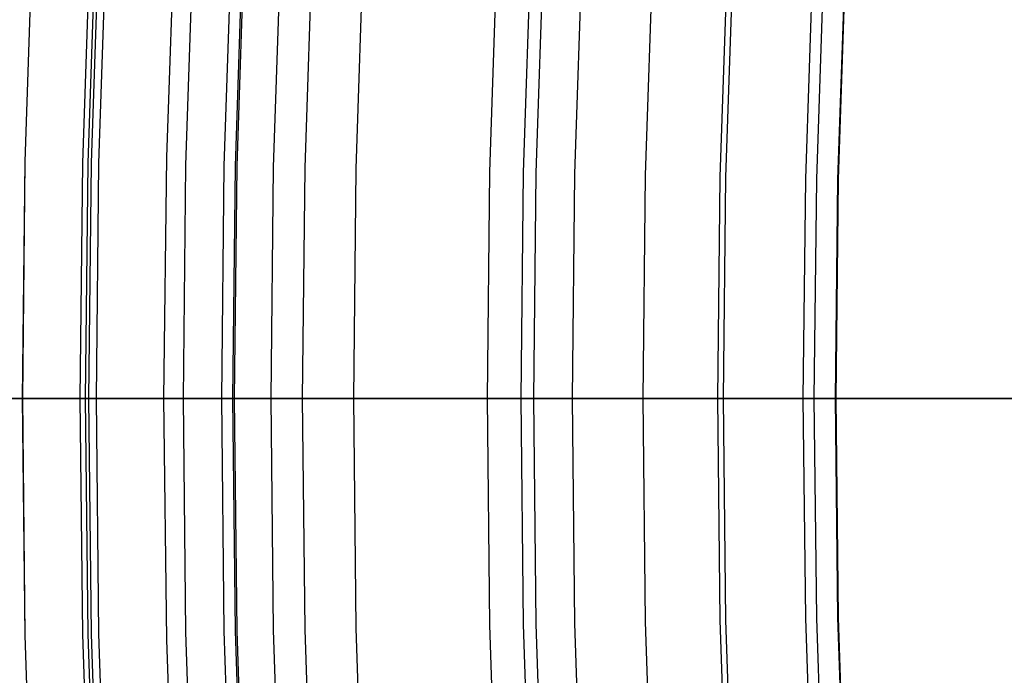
# Model space of a CAD drawing. Header units: millimetres. Extents: x -14 to 488, y -50 to 50.
# Tile 104 of 256: x 264.14 to 267.24, y -0.87 to 1.19. Entities that reach past the tile are written whole.
import ezdxf

# ---------------------------------------------------------------- set-up
doc = ezdxf.new("R2010")
doc.units = ezdxf.units.MM
doc.header["$MEASUREMENT"] = 0
doc.layers.add('Default', color=7, linetype='Continuous')

msp = doc.modelspace()

# ---------------------------------------------------------------- linework, layer by layer
at = {"layer": 'Default'}
for points in [[(264.1487, 0), (264.157, 0.7467), (264.1821, 1.4998), (264.2246, 2.2587), (264.2848, 3.0229), (264.3631, 3.792), (264.4599, 4.5652), (264.5755, 5.342), (264.7104, 6.1217), (264.8647, 6.9038), (265.0388, 7.6875), (265.2329, 8.4722), (265.4473, 9.2571), (265.6822, 10.0414), (265.9376, 10.8245), (266.2138, 11.6055)], [(264.149, 0), (264.1572, 0.7467), (264.1824, 1.4998), (264.2249, 2.2587), (264.285, 3.0229), (264.3633, 3.7919), (264.4601, 4.5651), (264.5758, 5.3419), (264.7106, 6.1217), (264.8649, 6.9038), (265.039, 7.6875), (265.2332, 8.4721), (265.4476, 9.257), (265.6824, 10.0413), (265.9379, 10.8244), (266.2141, 11.6054)], [(266.3381, 0), (266.3458, 0.6981), (266.3694, 1.4022), (266.4091, 2.1117), (266.4653, 2.8262), (266.5385, 3.5452), (266.629, 4.2681), (266.7371, 4.9943), (266.8632, 5.7233), (267.0075, 6.4545), (267.1703, 7.1872), (267.3518, 7.9208), (267.5522, 8.6546), (267.7718, 9.388), (268.0106, 10.1201), (268.2688, 10.8503), (268.5465, 11.5778)], [(266.3557, 0), (266.3634, 0.6977), (266.3869, 1.4014), (266.4266, 2.1105), (266.4828, 2.8246), (266.556, 3.5432), (266.6464, 4.2657), (266.7545, 4.9915), (266.8805, 5.7201), (267.0247, 6.4509), (267.1874, 7.1832), (267.3688, 7.9164), (267.5691, 8.6498), (267.7886, 9.3827), (268.0273, 10.1144), (268.2853, 10.8442), (268.5628, 11.5713)], [(264.3303, 0), (264.3386, 0.7427), (264.3636, 1.4917), (264.4058, 2.2465), (264.4657, 3.0066), (264.5436, 3.7715), (264.6398, 4.5405), (264.7549, 5.3131), (264.889, 6.0887), (265.0425, 6.8665), (265.2156, 7.646), (265.4087, 8.4264), (265.622, 9.2071), (265.8556, 9.9872), (266.1096, 10.7661), (266.3843, 11.5429)], [(264.3467, 0), (264.355, 0.7423), (264.38, 1.491), (264.4222, 2.2454), (264.482, 3.0052), (264.5599, 3.7696), (264.6561, 4.5383), (264.771, 5.3105), (264.9051, 6.0857), (265.0585, 6.8632), (265.2316, 7.6423), (265.4246, 8.4223), (265.6377, 9.2026), (265.8712, 9.9823), (266.1252, 10.7608), (266.3997, 11.5372)], [(264.3576, 0), (264.3659, 0.7421), (264.3909, 1.4905), (264.4331, 2.2447), (264.4929, 3.0042), (264.5707, 3.7684), (264.6669, 4.5368), (264.7818, 5.3088), (264.9158, 6.0837), (265.0692, 6.8609), (265.2422, 7.6398), (265.4351, 8.4196), (265.6482, 9.1996), (265.8816, 9.9791), (266.1355, 10.7573), (266.4099, 11.5335)], [(264.3811, 0), (264.3893, 0.7416), (264.4143, 1.4894), (264.4565, 2.2431), (264.5162, 3.0021), (264.594, 3.7658), (264.6901, 4.5336), (264.805, 5.3051), (264.9389, 6.0794), (265.0921, 6.8561), (265.265, 7.6344), (265.4578, 8.4137), (265.6708, 9.1931), (265.904, 9.9721), (266.1577, 10.7497), (266.4319, 11.5254)], [(266.639, 11.4815), (266.3699, 10.7219), (266.1192, 9.956), (265.8871, 9.1842), (265.6738, 8.407), (265.4794, 7.6249), (265.304, 6.8383), (265.1477, 6.0477), (265.018, 5.2987), (264.9054, 4.5469), (264.8101, 3.7927), (264.732, 3.0365), (264.6712, 2.2788), (264.6277, 1.5198), (264.6016, 0.7601), (264.5929, 0)], [(266.639, 11.4815), (266.3699, 10.7219), (266.1192, 9.956), (265.8871, 9.1842), (265.6738, 8.407), (265.4794, 7.6249), (265.304, 6.8383), (265.1477, 6.0477), (265.018, 5.2987), (264.9054, 4.5469), (264.8101, 3.7927), (264.732, 3.0365), (264.6712, 2.2788), (264.6277, 1.5198), (264.6016, 0.7601), (264.5929, 0)], [(266.6072, 0), (266.6149, 0.6922), (266.6382, 1.3902), (266.6776, 2.0937), (266.7334, 2.802), (266.8059, 3.5148), (266.8957, 4.2316), (267.0029, 4.9516), (267.1278, 5.6744), (267.2709, 6.3993), (267.4323, 7.1257), (267.6122, 7.8531), (267.811, 8.5806), (268.0287, 9.3076), (268.2654, 10.0335), (268.5214, 10.7574), (268.7967, 11.4787)], [(266.6418, 0), (266.6495, 0.6914), (266.6728, 1.3887), (266.7121, 2.0913), (266.7678, 2.7989), (266.8403, 3.511), (266.9299, 4.2269), (267.037, 4.9461), (267.1618, 5.6681), (267.3047, 6.3922), (267.4659, 7.1178), (267.6457, 7.8444), (267.8442, 8.5711), (268.0617, 9.2973), (268.2982, 10.0223), (268.5539, 10.7455), (268.8289, 11.466)], [(266.7086, 0), (266.7162, 0.6899), (266.7395, 1.3857), (266.7787, 2.0868), (266.8343, 2.7929), (266.9067, 3.5034), (266.9961, 4.2178), (267.1029, 4.9355), (267.2275, 5.6559), (267.3701, 6.3785), (267.5309, 7.1026), (267.7103, 7.8275), (267.9084, 8.5527), (268.1254, 9.2774), (268.3614, 10.0009), (268.6166, 10.7225), (268.891, 11.4414)], [(266.7104, 0), (266.718, 0.6899), (266.7413, 1.3856), (266.7805, 2.0867), (266.8361, 2.7928), (266.9084, 3.5032), (266.9978, 4.2176), (267.1047, 4.9352), (267.2293, 5.6556), (267.3718, 6.3781), (267.5327, 7.1022), (267.712, 7.8271), (267.9101, 8.5522), (268.1271, 9.2768), (268.3631, 10.0003), (268.6182, 10.7218), (268.8926, 11.4408)], [(264.655, 0), (264.6632, 0.7355), (264.688, 1.4772), (264.7298, 2.2247), (264.7891, 2.9775), (264.8662, 3.7349), (264.9615, 4.4965), (265.0754, 5.2616), (265.2082, 6.0296), (265.3602, 6.7999), (265.5317, 7.5718), (265.7229, 8.3447), (265.9341, 9.1178), (266.1654, 9.8903), (266.417, 10.6616), (266.6891, 11.4309)], [(264.7756, 0), (264.7837, 0.7328), (264.8084, 1.4719), (264.8501, 2.2166), (264.9091, 2.9666), (264.986, 3.7213), (265.081, 4.4801), (265.1944, 5.2424), (265.3268, 6.0077), (265.4782, 6.7752), (265.6491, 7.5443), (265.8396, 8.3143), (266.05, 9.0846), (266.2805, 9.8543), (266.5312, 10.6228), (266.8022, 11.3893)], [(266.8345, 11.3774), (266.5637, 10.6117), (266.3133, 9.8441), (266.083, 9.0751), (265.8729, 8.3057), (265.6825, 7.5364), (265.5118, 6.7681), (265.3605, 6.0014), (265.2284, 5.237), (265.115, 4.4754), (265.0201, 3.7174), (264.9433, 2.9635), (264.8843, 2.2143), (264.8427, 1.4703), (264.8181, 0.7321), (264.8099, 0)], [(264.8158, 0), (264.8239, 0.7319), (264.8486, 1.4701), (264.8902, 2.2139), (264.9492, 2.963), (265.0259, 3.7168), (265.1208, 4.4746), (265.2341, 5.236), (265.3663, 6.0003), (265.5176, 6.7669), (265.6882, 7.5351), (265.8785, 8.3042), (266.0887, 9.0735), (266.3189, 9.8423), (266.5693, 10.6099), (266.84, 11.3754)], [(264.9312, 0), (264.9392, 0.7294), (264.9638, 1.4649), (265.0053, 2.2062), (265.0641, 2.9526), (265.1405, 3.7038), (265.2351, 4.459), (265.348, 5.2177), (265.4797, 5.9794), (265.6305, 6.7432), (265.8005, 7.5087), (265.9902, 8.2751), (266.1996, 9.0418), (266.429, 9.8079), (266.6785, 10.5727), (266.9482, 11.3356)], [(265.0305, 0), (265.0386, 0.7272), (265.0631, 1.4605), (265.1044, 2.1995), (265.163, 2.9437), (265.2392, 3.6926), (265.3335, 4.4455), (265.4461, 5.2019), (265.5774, 5.9613), (265.7277, 6.7229), (265.8972, 7.486), (266.0863, 8.2501), (266.2951, 9.0144), (266.5238, 9.7782), (266.7725, 10.5408), (267.0415, 11.3013)], [(265.1913, 0), (265.1993, 0.7236), (265.2237, 1.4533), (265.2648, 2.1887), (265.3232, 2.9293), (265.399, 3.6744), (265.4928, 4.4237), (265.6049, 5.1764), (265.7355, 5.932), (265.8851, 6.6899), (266.0538, 7.4493), (266.2419, 8.2096), (266.4497, 8.9702), (266.6773, 9.7302), (266.9248, 10.489), (267.1924, 11.2459)], [(265.6124, 0), (265.6204, 0.7142), (265.6444, 1.4345), (265.6851, 2.1604), (265.7426, 2.8914), (265.8175, 3.627), (265.9101, 4.3665), (266.0207, 5.1095), (266.1497, 5.8554), (266.2973, 6.6034), (266.4638, 7.3531), (266.6495, 8.1036), (266.8546, 8.8543), (267.0792, 9.6045), (267.3236, 10.3535), (267.5877, 11.1006)], [(265.7186, 0), (265.7265, 0.7119), (265.7505, 1.4298), (265.7909, 2.1533), (265.8483, 2.8819), (265.923, 3.615), (266.0152, 4.3521), (266.1255, 5.0927), (266.254, 5.8361), (266.4011, 6.5817), (266.5671, 7.3288), (266.7522, 8.0769), (266.9566, 8.8251), (267.1805, 9.5729), (267.424, 10.3194), (267.6873, 11.064)], [(265.7584, 0), (265.7663, 0.711), (265.7903, 1.428), (265.8307, 2.1506), (265.888, 2.8783), (265.9626, 3.6105), (266.0547, 4.3467), (266.1648, 5.0864), (266.2932, 5.8288), (266.4402, 6.5735), (266.6059, 7.3197), (266.7908, 8.0668), (266.9949, 8.8141), (267.2185, 9.561), (267.4618, 10.3066), (267.7247, 11.0502)], [(265.88, 0), (265.8878, 0.7083), (265.9117, 1.4226), (265.952, 2.1425), (266.009, 2.8674), (266.0833, 3.5968), (266.1751, 4.3302), (266.2848, 5.0671), (266.4127, 5.8067), (266.5591, 6.5485), (266.7243, 7.2919), (266.9084, 8.0362), (267.1118, 8.7807), (267.3345, 9.5247), (267.5769, 10.2675), (267.8388, 11.0083)], [(266.1025, 0), (266.1103, 0.7034), (266.134, 1.4127), (266.174, 2.1275), (266.2306, 2.8474), (266.3044, 3.5717), (266.3956, 4.3), (266.5045, 5.0317), (266.6315, 5.7662), (266.7769, 6.5029), (266.9409, 7.2411), (267.1237, 7.9802), (267.3257, 8.7195), (267.5469, 9.4583), (267.7875, 10.1959), (268.0477, 10.9315)], [(269.171, -17.6834), (268.7294, -16.9479), (268.308, -16.2038), (267.9071, -15.4519), (267.5269, -14.6932), (267.1673, -13.9283), (266.8286, -13.1582), (266.5108, -12.3837), (266.2138, -11.6055), (265.9376, -10.8245), (265.6822, -10.0414), (265.4473, -9.2571), (265.2329, -8.4722), (265.0388, -7.6875), (264.8647, -6.9038), (264.7104, -6.1217), (264.5755, -5.342), (264.4599, -4.5652), (264.3631, -3.792), (264.2848, -3.0229), (264.2246, -2.2587), (264.1821, -1.4998), (264.157, -0.7467), (264.1487, 0)], [(269.3255, -17.5879), (268.8863, -16.8564), (268.4672, -16.1163), (268.0685, -15.3685), (267.6903, -14.6138), (267.3327, -13.8531), (266.9958, -13.0872), (266.6797, -12.3168), (266.3843, -11.5429), (266.1096, -10.7661), (265.8556, -9.9872), (265.622, -9.2071), (265.4087, -8.4264), (265.2156, -7.646), (265.0425, -6.8665), (264.889, -6.0887), (264.7549, -5.3131), (264.6398, -4.5405), (264.5436, -3.7715), (264.4657, -3.0066), (264.4058, -2.2465), (264.3636, -1.4917), (264.3386, -0.7427), (264.3303, 0)], [(269.3395, -17.5793), (268.9004, -16.8481), (268.4816, -16.1084), (268.083, -15.361), (267.705, -14.6067), (267.3476, -13.8464), (267.0109, -13.0808), (266.6949, -12.3108), (266.3997, -11.5372), (266.1252, -10.7608), (265.8712, -9.9823), (265.6377, -9.2026), (265.4246, -8.4223), (265.2316, -7.6423), (265.0585, -6.8632), (264.9051, -6.0857), (264.771, -5.3105), (264.6561, -4.5383), (264.5599, -3.7696), (264.482, -3.0052), (264.4222, -2.2454), (264.38, -1.491), (264.355, -0.7423), (264.3467, 0)], [(268.9098, -16.8426), (268.4911, -16.1031), (268.0927, -15.356), (267.7148, -14.6019), (267.3575, -13.8418), (267.0209, -13.0765), (266.7051, -12.3068), (266.4099, -11.5335), (266.1355, -10.7573), (265.8816, -9.9791), (265.6482, -9.1996), (265.4351, -8.4196), (265.2422, -7.6398), (265.0692, -6.8609), (264.9158, -6.0837), (264.7818, -5.3088), (264.6669, -4.5368), (264.5707, -3.7684), (264.4929, -3.0042), (264.4331, -2.2447), (264.3909, -1.4905), (264.3659, -0.7421), (264.3576, 0)], [(268.9301, -16.8308), (268.5117, -16.0918), (268.1135, -15.3452), (267.7359, -14.5917), (267.3789, -13.8321), (267.0425, -13.0674), (266.7269, -12.2982), (266.4319, -11.5254), (266.1577, -10.7497), (265.904, -9.9721), (265.6708, -9.1931), (265.4578, -8.4137), (265.265, -7.6344), (265.0921, -6.8561), (264.9389, -6.0794), (264.805, -5.3051), (264.6901, -4.5336), (264.594, -3.7658), (264.5162, -3.0021), (264.4565, -2.2431), (264.4143, -1.4894), (264.3893, -0.7416), (264.3811, 0)], [(269.2709, -16.6321), (268.8574, -15.9018), (268.464, -15.164), (268.0908, -14.4194), (267.738, -13.6688), (267.4056, -12.9131), (267.0937, -12.153), (266.8022, -11.3893), (266.5312, -10.6228), (266.2805, -9.8543), (266.05, -9.0846), (265.8396, -8.3143), (265.6491, -7.5443), (265.4782, -6.7752), (265.3268, -6.0077), (265.1944, -5.2424), (265.081, -4.4801), (264.986, -3.7213), (264.9091, -2.9666), (264.8501, -2.2166), (264.8084, -1.4719), (264.7837, -0.7328), (264.7756, 0)], [(269.3056, -16.6118), (268.8926, -15.8825), (268.4997, -15.1455), (268.127, -14.4018), (267.7746, -13.6522), (267.4426, -12.8973), (267.1311, -12.1382), (266.84, -11.3754), (266.5693, -10.6099), (266.3189, -9.8423), (266.0887, -9.0735), (265.8785, -8.3042), (265.6882, -7.5351), (265.5176, -6.7669), (265.3663, -6.0003), (265.2341, -5.236), (265.1208, -4.4746), (265.0259, -3.7168), (264.9492, -2.963), (264.8902, -2.2139), (264.8486, -1.4701), (264.8239, -0.7319), (264.8158, 0)], [(268.9937, -15.8269), (268.6022, -15.0925), (268.2307, -14.3514), (267.8796, -13.6044), (267.5488, -12.8522), (267.2383, -12.0957), (266.9482, -11.3356), (266.6785, -10.5727), (266.429, -9.8079), (266.1996, -9.0418), (265.9902, -8.2751), (265.8005, -7.5087), (265.6305, -6.7432), (265.4797, -5.9794), (265.348, -5.2177), (265.2351, -4.459), (265.1405, -3.7038), (265.0641, -2.9526), (265.0053, -2.2062), (264.9638, -1.4649), (264.9392, -0.7294), (264.9312, 0)], [(269.0808, -15.779), (268.6904, -15.0469), (268.3201, -14.3081), (267.97, -13.5633), (267.6402, -12.8134), (267.3307, -12.0591), (267.0415, -11.3013), (266.7725, -10.5408), (266.5238, -9.7782), (266.2951, -9.0144), (266.0863, -8.2501), (265.8972, -7.486), (265.7277, -6.7229), (265.5774, -5.9613), (265.4461, -5.2019), (265.3335, -4.4455), (265.2392, -3.6926), (265.163, -2.9437), (265.1044, -2.1995), (265.0631, -1.4605), (265.0386, -0.7272), (265.0305, 0)], [(269.2217, -15.7016), (268.8332, -14.9731), (268.4648, -14.2378), (268.1164, -13.4967), (267.7882, -12.7505), (267.4802, -11.9999), (267.1924, -11.2459), (266.9248, -10.489), (266.6773, -9.7302), (266.4497, -8.9702), (266.2419, -8.2096), (266.0538, -7.4493), (265.8851, -6.6899), (265.7355, -5.932), (265.6049, -5.1764), (265.4928, -4.4237), (265.399, -3.6744), (265.3232, -2.9293), (265.2648, -2.1887), (265.2237, -1.4533), (265.1993, -0.7236), (265.1913, 0)], [(269.2073, -14.7796), (268.8436, -14.0539), (268.4998, -13.3223), (268.1758, -12.5858), (267.8718, -11.8449), (267.5877, -11.1006), (267.3236, -10.3535), (267.0792, -9.6045), (266.8546, -8.8543), (266.6495, -8.1036), (266.4638, -7.3531), (266.2973, -6.6034), (266.1497, -5.8554), (266.0207, -5.1095), (265.9101, -4.3665), (265.8175, -3.627), (265.7426, -2.8914), (265.6851, -2.1604), (265.6444, -1.4345), (265.6204, -0.7142), (265.6124, 0)], [(268.9391, -14.0075), (268.5964, -13.2784), (268.2735, -12.5442), (267.9705, -11.8058), (267.6873, -11.064), (267.424, -10.3194), (267.1805, -9.5729), (266.9566, -8.8251), (266.7522, -8.0769), (266.5671, -7.3288), (266.4011, -6.5817), (266.254, -5.8361), (266.1255, -5.0927), (266.0152, -4.3521), (265.923, -3.615), (265.8483, -2.8819), (265.7909, -2.1533), (265.7505, -1.4298), (265.7265, -0.7119), (265.7186, 0)], [(268.975, -13.9901), (268.6326, -13.2619), (268.3101, -12.5287), (268.0075, -11.7912), (267.7247, -11.0502), (267.4618, -10.3066), (267.2185, -9.561), (266.9949, -8.8141), (266.7908, -8.0668), (266.6059, -7.3197), (266.4402, -6.5735), (266.2932, -5.8288), (266.1648, -5.0864), (266.0547, -4.3467), (265.9626, -3.6105), (265.888, -2.8783), (265.8307, -2.1506), (265.7903, -1.428), (265.7663, -0.711), (265.7584, 0)], [(269.0843, -13.9371), (268.7433, -13.2116), (268.422, -12.4811), (268.1205, -11.7464), (267.8388, -11.0083), (267.5769, -10.2675), (267.3345, -9.5247), (267.1118, -8.7807), (266.9084, -8.0362), (266.7243, -7.2919), (266.5591, -6.5485), (266.4127, -5.8067), (266.2848, -5.0671), (266.1751, -4.3302), (266.0833, -3.5968), (266.009, -2.8674), (265.952, -2.1425), (265.9117, -1.4226), (265.8878, -0.7083), (265.88, 0)], [(268.9458, -13.1195), (268.6268, -12.3941), (268.3274, -11.6645), (268.0477, -10.9315), (267.7875, -10.1959), (267.5469, -9.4583), (267.3257, -8.7195), (267.1237, -7.9802), (266.9409, -7.2411), (266.7769, -6.5029), (266.6315, -5.7662), (266.5045, -5.0317), (266.3956, -4.3), (266.3044, -3.5717), (266.2306, -2.8474), (266.174, -2.1275), (266.134, -1.4127), (266.1103, -0.7034), (266.1025, 0)], [(269.1603, -13.0219), (268.8436, -12.3019), (268.5465, -11.5778), (268.2688, -10.8503), (268.0106, -10.1201), (267.7718, -9.388), (267.5522, -8.6546), (267.3518, -7.9208), (267.1703, -7.1872), (267.0075, -6.4545), (266.8632, -5.7233), (266.7371, -4.9943), (266.629, -4.2681), (266.5385, -3.5452), (266.4653, -2.8262), (266.4091, -2.1117), (266.3694, -1.4022), (266.3458, -0.6981), (266.3381, 0)], [(269.1763, -13.0146), (268.8598, -12.2951), (268.5628, -11.5713), (268.2853, -10.8442), (268.0273, -10.1144), (267.7886, -9.3827), (267.5691, -8.6498), (267.3688, -7.9164), (267.1874, -7.1832), (267.0247, -6.4509), (266.8805, -5.7201), (266.7545, -4.9915), (266.6464, -4.2657), (266.556, -3.5432), (266.4828, -2.8246), (266.4266, -2.1105), (266.3869, -1.4014), (266.3634, -0.6977), (266.3557, 0)], [(269.0913, -12.1967), (268.7967, -11.4787), (268.5214, -10.7574), (268.2654, -10.0335), (268.0287, -9.3076), (267.811, -8.5806), (267.6122, -7.8531), (267.4323, -7.1257), (267.2709, -6.3993), (267.1278, -5.6744), (267.0029, -4.9516), (266.8957, -4.2316), (266.8059, -3.5148), (266.7334, -2.802), (266.6776, -2.0937), (266.6382, -1.3902), (266.6149, -0.6922), (266.6072, 0)], [(269.1232, -12.1831), (268.8289, -11.466), (268.5539, -10.7455), (268.2982, -10.0223), (268.0617, -9.2973), (267.8442, -8.5711), (267.6457, -7.8444), (267.4659, -7.1178), (267.3047, -6.3922), (267.1618, -5.6681), (267.037, -4.9461), (266.9299, -4.2269), (266.8403, -3.511), (266.7678, -2.7989), (266.7121, -2.0913), (266.6728, -1.3887), (266.6495, -0.6914), (266.6418, 0)], [(269.1846, -12.157), (268.891, -11.4414), (268.6166, -10.7225), (268.3614, -10.0009), (268.1254, -9.2774), (267.9084, -8.5527), (267.7103, -7.8275), (267.5309, -7.1026), (267.3701, -6.3785), (267.2275, -5.6559), (267.1029, -4.9355), (266.9961, -4.2178), (266.9067, -3.5034), (266.8343, -2.7929), (266.7787, -2.0868), (266.7395, -1.3857), (266.7162, -0.6899), (266.7086, 0)], [(269.1863, -12.1563), (268.8926, -11.4408), (268.6182, -10.7218), (268.3631, -10.0003), (268.1271, -9.2768), (267.9101, -8.5522), (267.712, -7.8271), (267.5327, -7.1022), (267.3718, -6.3781), (267.2293, -5.6556), (267.1047, -4.9352), (266.9978, -4.2176), (266.9084, -3.5032), (266.8361, -2.7928), (266.7805, -2.0867), (266.7413, -1.3856), (266.718, -0.6899), (266.7104, 0)], [(269.1712, -17.6833), (268.7296, -16.9477), (268.3082, -16.2036), (267.9074, -15.4518), (267.5271, -14.6931), (267.1676, -13.9282), (266.8289, -13.1581), (266.511, -12.3836), (266.2141, -11.6054), (265.9379, -10.8244), (265.6824, -10.0413), (265.4476, -9.257), (265.2332, -8.4721), (265.039, -7.6875), (264.8649, -6.9038), (264.7106, -6.1217), (264.5758, -5.3419), (264.4601, -4.5651), (264.3633, -3.7919), (264.285, -3.0229), (264.2249, -2.2587), (264.1824, -1.4998), (264.1572, -0.7467), (264.149, 0)], [(264.5929, 0), (264.6016, -0.7601), (264.6277, -1.5198), (264.6712, -2.2788), (264.732, -3.0365), (264.8101, -3.7926), (264.9054, -4.5468), (265.018, -5.2986), (265.1477, -6.0476), (265.304, -6.8382), (265.4794, -7.6248), (265.6738, -8.4068), (265.8871, -9.184), (266.1191, -9.9558), (266.3698, -10.7217), (266.6389, -11.4813), (266.9264, -12.2341), (267.2453, -13.0107), (267.5837, -13.779), (267.9414, -14.5385), (268.3182, -15.2887), (268.7137, -16.0292), (269.1278, -16.7595)], [(264.5929, 0), (264.6016, -0.7601), (264.6277, -1.5198), (264.6712, -2.2788), (264.732, -3.0365), (264.8101, -3.7926), (264.9054, -4.5468), (265.018, -5.2986), (265.1477, -6.0476), (265.304, -6.8382), (265.4794, -7.6248), (265.6738, -8.4068), (265.8871, -9.184), (266.1191, -9.9558), (266.3698, -10.7217), (266.6389, -11.4813), (266.9264, -12.2341), (267.2453, -13.0107), (267.5837, -13.779), (267.9414, -14.5385), (268.3182, -15.2887), (268.7137, -16.0292), (269.1278, -16.7595)], [(269.1667, -16.6928), (268.7517, -15.9599), (268.3569, -15.2194), (267.9823, -14.472), (267.6282, -13.7187), (267.2946, -12.9602), (266.9816, -12.1973), (266.6891, -11.4309), (266.417, -10.6616), (266.1654, -9.8903), (265.9341, -9.1178), (265.7229, -8.3447), (265.5317, -7.5718), (265.3602, -6.7999), (265.2082, -6.0296), (265.0754, -5.2616), (264.9615, -4.4965), (264.8662, -3.7349), (264.7891, -2.9775), (264.7298, -2.2247), (264.688, -1.4772), (264.6632, -0.7355), (264.655, 0)], [(264.8099, 0), (264.8181, -0.7321), (264.8427, -1.4703), (264.8843, -2.2143), (264.9433, -2.9635), (265.0201, -3.7174), (265.115, -4.4754), (265.2284, -5.237), (265.3605, -6.0014), (265.5118, -6.7681), (265.6825, -7.5364), (265.8729, -8.3057), (266.083, -9.0751), (266.3133, -9.8441), (266.5637, -10.6117), (266.8345, -11.3774), (267.1256, -12.1403), (267.4372, -12.8996), (267.7692, -13.6546), (268.1217, -14.4044), (268.4945, -15.1482), (268.8875, -15.8853), (269.3006, -16.6148)]]:
    msp.add_lwpolyline(points, dxfattribs=at)
at = {"layer": 'Default', "extrusion": (0, 1, 0)}
for points in [[(-264.5929, 24.7553), (-264.5925, 24.722), (-264.5914, 24.6885), (-264.5895, 24.6546), (-264.5868, 24.6206), (-264.5833, 24.5863), (-264.579, 24.5518), (-264.5739, 24.5172), (-264.5678, 24.4824), (-264.561, 24.4475), (-264.5532, 24.4126), (-264.5445, 24.3776), (-264.535, 24.3426), (-264.5245, 24.3076), (-264.5131, 24.2727), (-264.5008, 24.2379), (-264.4876, 24.2032), (-264.4734, 24.1687), (-264.4583, 24.1343), (-264.4423, 24.1002), (-264.4253, 24.0664), (-264.4074, 24.0329), (-264.3886, 23.9997), (-264.369, 23.9669), (-264.3484, 23.9345), (-264.3269, 23.9026), (-264.3046, 23.8712), (-264.2814, 23.8402), (-264.2574, 23.8099), (-264.2326, 23.7801), (-264.207, 23.751), (-264.1806, 23.7225), (-264.1535, 23.6947), (-264.1257, 23.6676), (-264.0972, 23.6412), (-264.0681, 23.6156), (-264.0383, 23.5908), (-264.008, 23.5668), (-263.9771, 23.5436), (-263.9456, 23.5213), (-263.9137, 23.4998), (-263.8813, 23.4793), (-263.8485, 23.4596), (-263.8153, 23.4408), (-263.7818, 23.4229), (-263.748, 23.406), (-263.7139, 23.3899), (-263.6796, 23.3748), (-263.645, 23.3607), (-263.6103, 23.3474), (-263.5755, 23.3351), (-263.5406, 23.3237), (-263.5056, 23.3132), (-263.4706, 23.3037), (-263.4356, 23.295), (-263.4007, 23.2873), (-263.3658, 23.2804), (-263.3311, 23.2744), (-263.2964, 23.2692), (-263.2619, 23.2649), (-263.2277, 23.2614), (-263.1936, 23.2587), (-263.1598, 23.2568), (-263.1262, 23.2557), (-263.0929, 23.2553), (-263.0596, 23.2557), (-263.026, 23.2568), (-262.9922, 23.2587), (-262.9581, 23.2614), (-262.9238, 23.2649), (-262.8893, 23.2692), (-262.8547, 23.2744), (-262.8199, 23.2804), (-262.7851, 23.2873), (-262.7501, 23.295), (-262.7151, 23.3037), (-262.6801, 23.3132), (-262.6452, 23.3237), (-262.6103, 23.3351), (-262.5754, 23.3474), (-262.5407, 23.3607), (-262.5062, 23.3748), (-262.4719, 23.3899), (-262.4378, 23.406), (-262.4039, 23.4229), (-262.3704, 23.4408), (-262.3372, 23.4596), (-262.3044, 23.4793), (-262.2721, 23.4998), (-262.2401, 23.5213), (-262.2087, 23.5436), (-262.1778, 23.5668), (-262.1474, 23.5908), (-262.1177, 23.6156), (-262.0885, 23.6412), (-262.06, 23.6676), (-262.0322, 23.6947), (-262.0051, 23.7225), (-261.9788, 23.751), (-261.9532, 23.7801), (-261.9284, 23.8099), (-261.9043, 23.8402), (-261.8812, 23.8712), (-261.8588, 23.9026), (-261.8374, 23.9345), (-261.8168, 23.9669), (-261.7971, 23.9997), (-261.7783, 24.0329), (-261.7605, 24.0664), (-261.7435, 24.1002), (-261.7275, 24.1343), (-261.7124, 24.1687), (-261.6982, 24.2032), (-261.685, 24.2379), (-261.6726, 24.2727), (-261.6613, 24.3076), (-261.6508, 24.3426), (-261.6412, 24.3776), (-261.6326, 24.4126), (-261.6248, 24.4475), (-261.6179, 24.4824), (-261.6119, 24.5172), (-261.6068, 24.5518), (-261.6024, 24.5863), (-261.5989, 24.6206), (-261.5963, 24.6546), (-261.5944, 24.6885), (-261.5932, 24.722), (-261.5929, 24.7553)], [(-261.5929, 24.7553), (-261.5932, 24.7886), (-261.5944, 24.8222), (-261.5963, 24.856), (-261.5989, 24.8901), (-261.6024, 24.9244), (-261.6068, 24.9589), (-261.6119, 24.9935), (-261.6179, 25.0283), (-261.6248, 25.0632), (-261.6326, 25.0981), (-261.6412, 25.1331), (-261.6508, 25.1681), (-261.6613, 25.203), (-261.6726, 25.238), (-261.685, 25.2728), (-261.6982, 25.3075), (-261.7124, 25.342), (-261.7275, 25.3764), (-261.7435, 25.4105), (-261.7605, 25.4443), (-261.7783, 25.4778), (-261.7971, 25.511), (-261.8168, 25.5438), (-261.8374, 25.5762), (-261.8588, 25.6081), (-261.8812, 25.6395), (-261.9043, 25.6704), (-261.9284, 25.7008), (-261.9532, 25.7306), (-261.9788, 25.7597), (-262.0051, 25.7882), (-262.0322, 25.816), (-262.06, 25.8431), (-262.0885, 25.8695), (-262.1177, 25.8951), (-262.1474, 25.9199), (-262.1778, 25.9439), (-262.2087, 25.967), (-262.2401, 25.9894), (-262.2721, 26.0108), (-262.3044, 26.0314), (-262.3372, 26.0511), (-262.3704, 26.0699), (-262.4039, 26.0878), (-262.4378, 26.1047), (-262.4719, 26.1208), (-262.5062, 26.1359), (-262.5407, 26.15), (-262.5754, 26.1633), (-262.6103, 26.1756), (-262.6452, 26.187), (-262.6801, 26.1974), (-262.7151, 26.207), (-262.7501, 26.2157), (-262.7851, 26.2234), (-262.8199, 26.2303), (-262.8547, 26.2363), (-262.8893, 26.2415), (-262.9238, 26.2458), (-262.9581, 26.2493), (-262.9922, 26.252), (-263.026, 26.2538), (-263.0596, 26.255), (-263.0929, 26.2553), (-263.1262, 26.255), (-263.1598, 26.2538), (-263.1936, 26.252), (-263.2277, 26.2493), (-263.2619, 26.2458), (-263.2964, 26.2415), (-263.3311, 26.2363), (-263.3658, 26.2303), (-263.4007, 26.2234), (-263.4356, 26.2157), (-263.4706, 26.207), (-263.5056, 26.1974), (-263.5406, 26.187), (-263.5755, 26.1756), (-263.6103, 26.1633), (-263.645, 26.15), (-263.6796, 26.1359), (-263.7139, 26.1208), (-263.748, 26.1047), (-263.7818, 26.0878), (-263.8153, 26.0699), (-263.8485, 26.0511), (-263.8813, 26.0314), (-263.9137, 26.0108), (-263.9456, 25.9894), (-263.9771, 25.967), (-264.008, 25.9439), (-264.0383, 25.9199), (-264.0681, 25.8951), (-264.0972, 25.8695), (-264.1257, 25.8431), (-264.1535, 25.816), (-264.1806, 25.7882), (-264.207, 25.7597), (-264.2326, 25.7306), (-264.2574, 25.7008), (-264.2814, 25.6704), (-264.3046, 25.6395), (-264.3269, 25.6081), (-264.3484, 25.5762), (-264.369, 25.5438), (-264.3886, 25.511), (-264.4074, 25.4778), (-264.4253, 25.4443), (-264.4423, 25.4105), (-264.4583, 25.3764), (-264.4734, 25.342), (-264.4876, 25.3075), (-264.5008, 25.2728), (-264.5131, 25.238), (-264.5245, 25.203), (-264.535, 25.1681), (-264.5445, 25.1331), (-264.5532, 25.0981), (-264.561, 25.0632), (-264.5678, 25.0283), (-264.5739, 24.9935), (-264.579, 24.9589), (-264.5833, 24.9244), (-264.5868, 24.8901), (-264.5895, 24.856), (-264.5914, 24.8222), (-264.5925, 24.7886), (-264.5929, 24.7553)], [(-264.5929, 24.7553), (-264.5925, 24.722), (-264.5914, 24.6885), (-264.5895, 24.6546), (-264.5868, 24.6206), (-264.5833, 24.5863), (-264.579, 24.5518), (-264.5739, 24.5172), (-264.5678, 24.4824), (-264.561, 24.4475), (-264.5532, 24.4126), (-264.5445, 24.3776), (-264.535, 24.3426), (-264.5245, 24.3076), (-264.5131, 24.2727), (-264.5008, 24.2379), (-264.4876, 24.2032), (-264.4734, 24.1687), (-264.4583, 24.1343), (-264.4423, 24.1002), (-264.4253, 24.0664), (-264.4074, 24.0329), (-264.3886, 23.9997), (-264.369, 23.9669), (-264.3484, 23.9345), (-264.3269, 23.9026), (-264.3046, 23.8712), (-264.2814, 23.8402), (-264.2574, 23.8099), (-264.2326, 23.7801), (-264.207, 23.751), (-264.1806, 23.7225), (-264.1535, 23.6947), (-264.1257, 23.6676), (-264.0972, 23.6412), (-264.0681, 23.6156), (-264.0383, 23.5908), (-264.008, 23.5668), (-263.9771, 23.5436), (-263.9456, 23.5213), (-263.9137, 23.4998), (-263.8813, 23.4793), (-263.8485, 23.4596), (-263.8153, 23.4408), (-263.7818, 23.4229), (-263.748, 23.406), (-263.7139, 23.3899), (-263.6796, 23.3748), (-263.645, 23.3607), (-263.6103, 23.3474), (-263.5755, 23.3351), (-263.5406, 23.3237), (-263.5056, 23.3132), (-263.4706, 23.3037), (-263.4356, 23.295), (-263.4007, 23.2873), (-263.3658, 23.2804), (-263.3311, 23.2744), (-263.2964, 23.2692), (-263.2619, 23.2649), (-263.2277, 23.2614), (-263.1936, 23.2587), (-263.1598, 23.2568), (-263.1262, 23.2557), (-263.0929, 23.2553), (-263.0596, 23.2557), (-263.026, 23.2568), (-262.9922, 23.2587), (-262.9581, 23.2614), (-262.9238, 23.2649), (-262.8893, 23.2692), (-262.8547, 23.2744), (-262.8199, 23.2804), (-262.7851, 23.2873), (-262.7501, 23.295), (-262.7151, 23.3037), (-262.6801, 23.3132), (-262.6452, 23.3237), (-262.6103, 23.3351), (-262.5754, 23.3474), (-262.5407, 23.3607), (-262.5062, 23.3748), (-262.4719, 23.3899), (-262.4378, 23.406), (-262.4039, 23.4229), (-262.3704, 23.4408), (-262.3372, 23.4596), (-262.3044, 23.4793), (-262.2721, 23.4998), (-262.2401, 23.5213), (-262.2087, 23.5436), (-262.1778, 23.5668), (-262.1474, 23.5908), (-262.1177, 23.6156), (-262.0885, 23.6412), (-262.06, 23.6676), (-262.0322, 23.6947), (-262.0051, 23.7225), (-261.9788, 23.751), (-261.9532, 23.7801), (-261.9284, 23.8099), (-261.9043, 23.8402), (-261.8812, 23.8712), (-261.8588, 23.9026), (-261.8374, 23.9345), (-261.8168, 23.9669), (-261.7971, 23.9997), (-261.7783, 24.0329), (-261.7605, 24.0664), (-261.7435, 24.1002), (-261.7275, 24.1343), (-261.7124, 24.1687), (-261.6982, 24.2032), (-261.685, 24.2379), (-261.6726, 24.2727), (-261.6613, 24.3076), (-261.6508, 24.3426), (-261.6412, 24.3776), (-261.6326, 24.4126), (-261.6248, 24.4475), (-261.6179, 24.4824), (-261.6119, 24.5172), (-261.6068, 24.5518), (-261.6024, 24.5863), (-261.5989, 24.6206), (-261.5963, 24.6546), (-261.5944, 24.6885), (-261.5932, 24.722), (-261.5929, 24.7553)], [(-261.5929, 24.7553), (-261.5932, 24.7886), (-261.5944, 24.8222), (-261.5963, 24.856), (-261.5989, 24.8901), (-261.6024, 24.9244), (-261.6068, 24.9589), (-261.6119, 24.9935), (-261.6179, 25.0283), (-261.6248, 25.0632), (-261.6326, 25.0981), (-261.6412, 25.1331), (-261.6508, 25.1681), (-261.6613, 25.203), (-261.6726, 25.238), (-261.685, 25.2728), (-261.6982, 25.3075), (-261.7124, 25.342), (-261.7275, 25.3764), (-261.7435, 25.4105), (-261.7605, 25.4443), (-261.7783, 25.4778), (-261.7971, 25.511), (-261.8168, 25.5438), (-261.8374, 25.5762), (-261.8588, 25.6081), (-261.8812, 25.6395), (-261.9043, 25.6704), (-261.9284, 25.7008), (-261.9532, 25.7306), (-261.9788, 25.7597), (-262.0051, 25.7882), (-262.0322, 25.816), (-262.06, 25.8431), (-262.0885, 25.8695), (-262.1177, 25.8951), (-262.1474, 25.9199), (-262.1778, 25.9439), (-262.2087, 25.967), (-262.2401, 25.9894), (-262.2721, 26.0108), (-262.3044, 26.0314), (-262.3372, 26.0511), (-262.3704, 26.0699), (-262.4039, 26.0878), (-262.4378, 26.1047), (-262.4719, 26.1208), (-262.5062, 26.1359), (-262.5407, 26.15), (-262.5754, 26.1633), (-262.6103, 26.1756), (-262.6452, 26.187), (-262.6801, 26.1974), (-262.7151, 26.207), (-262.7501, 26.2157), (-262.7851, 26.2234), (-262.8199, 26.2303), (-262.8547, 26.2363), (-262.8893, 26.2415), (-262.9238, 26.2458), (-262.9581, 26.2493), (-262.9922, 26.252), (-263.026, 26.2538), (-263.0596, 26.255), (-263.0929, 26.2553), (-263.1262, 26.255), (-263.1598, 26.2538), (-263.1936, 26.252), (-263.2277, 26.2493), (-263.2619, 26.2458), (-263.2964, 26.2415), (-263.3311, 26.2363), (-263.3658, 26.2303), (-263.4007, 26.2234), (-263.4356, 26.2157), (-263.4706, 26.207), (-263.5056, 26.1974), (-263.5406, 26.187), (-263.5755, 26.1756), (-263.6103, 26.1633), (-263.645, 26.15), (-263.6796, 26.1359), (-263.7139, 26.1208), (-263.748, 26.1047), (-263.7818, 26.0878), (-263.8153, 26.0699), (-263.8485, 26.0511), (-263.8813, 26.0314), (-263.9137, 26.0108), (-263.9456, 25.9894), (-263.9771, 25.967), (-264.008, 25.9439), (-264.0383, 25.9199), (-264.0681, 25.8951), (-264.0972, 25.8695), (-264.1257, 25.8431), (-264.1535, 25.816), (-264.1806, 25.7882), (-264.207, 25.7597), (-264.2326, 25.7306), (-264.2574, 25.7008), (-264.2814, 25.6704), (-264.3046, 25.6395), (-264.3269, 25.6081), (-264.3484, 25.5762), (-264.369, 25.5438), (-264.3886, 25.511), (-264.4074, 25.4778), (-264.4253, 25.4443), (-264.4423, 25.4105), (-264.4583, 25.3764), (-264.4734, 25.342), (-264.4876, 25.3075), (-264.5008, 25.2728), (-264.5131, 25.238), (-264.5245, 25.203), (-264.535, 25.1681), (-264.5445, 25.1331), (-264.5532, 25.0981), (-264.561, 25.0632), (-264.5678, 25.0283), (-264.5739, 24.9935), (-264.579, 24.9589), (-264.5833, 24.9244), (-264.5868, 24.8901), (-264.5895, 24.856), (-264.5914, 24.8222), (-264.5925, 24.7886), (-264.5929, 24.7553)]]:
    msp.add_lwpolyline(points, dxfattribs=at)
at = {"layer": 'Default'}
for points in [[(271.6606, 0, 111.3119), (266.9421, 0, 84.3518), (265.3643, 0, 73.7057), (264.2074, 0, 64.687), (263.3966, 0, 57.0991)], [(271.6606, 0, 111.3119), (266.9421, 0, 84.3518), (265.3643, 0, 73.7057), (264.2074, 0, 64.687), (263.3966, 0, 57.0991)], [(263.7899, 0, 40.8885), (264.3576, 0, 50.6988), (264.9008, 0, 57.0709), (265.7186, 0, 64.6938), (266.8725, 0, 73.662), (268.4439, 0, 84.2455), (273.1342, 0, 111.0321)], [(273.1342, 0, 111.0321), (268.4439, 0, 84.2455), (266.8725, 0, 73.662), (265.7186, 0, 64.6938), (264.9008, 0, 57.0709), (264.3576, 0, 50.6988), (263.7899, 0, 40.8885)], [(264.0508, 0, 1.5369), (264.1853, 0, 1.437), (264.3237, 0, 1.3403), (264.4659, 0, 1.247), (264.6121, 0, 1.157), (264.7621, 0, 1.0704), (264.916, 0, 0.987), (265.0737, 0, 0.907), (265.2353, 0, 0.8303), (265.4008, 0, 0.757), (265.5701, 0, 0.687), (265.7433, 0, 0.6204), (265.9203, 0, 0.5571), (266.1012, 0, 0.4972), (266.286, 0, 0.4407), (266.4746, 0, 0.3875), (266.6671, 0, 0.3378), (266.8634, 0, 0.2914), (267.0635, 0, 0.2485), (267.2675, 0, 0.2089)], [(264.0508, 0, 1.5369), (264.1853, 0, 1.437), (264.3237, 0, 1.3403), (264.4659, 0, 1.247), (264.6121, 0, 1.157), (264.7621, 0, 1.0704), (264.916, 0, 0.987), (265.0737, 0, 0.907), (265.2353, 0, 0.8303), (265.4008, 0, 0.757), (265.5701, 0, 0.687), (265.7433, 0, 0.6204), (265.9203, 0, 0.5571), (266.1012, 0, 0.4972), (266.286, 0, 0.4407), (266.4746, 0, 0.3875), (266.6671, 0, 0.3378), (266.8634, 0, 0.2914), (267.0635, 0, 0.2485), (267.2675, 0, 0.2089)], [(267.3637, 0, 1.7182), (267.1931, 0, 1.7548), (267.027, 0, 1.7939), (266.8655, 0, 1.8356), (266.7086, 0, 1.8798), (266.5562, 0, 1.9264), (266.4083, 0, 1.9753), (266.2648, 0, 2.0266), (266.1258, 0, 2.0801), (265.9911, 0, 2.1359), (265.8607, 0, 2.1937), (265.7345, 0, 2.2536), (265.6124, 0, 2.3155), (265.4945, 0, 2.3794), (265.3806, 0, 2.4451), (265.2707, 0, 2.5129), (265.1645, 0, 2.5825), (265.062, 0, 2.6541), (264.9631, 0, 2.7276), (264.8676, 0, 2.803), (264.7756, 0, 2.8803), (264.6868, 0, 2.9595), (264.6012, 0, 3.0408), (264.5186, 0, 3.1242), (264.439, 0, 3.2097), (264.3624, 0, 3.2975), (264.2885, 0, 3.3876), (264.2173, 0, 3.4802), (264.1487, 0, 3.5754), (264.0826, 0, 3.6731)], [(264.0826, 0, 3.6731), (264.1487, 0, 3.5754), (264.2173, 0, 3.4802), (264.2885, 0, 3.3876), (264.3624, 0, 3.2975), (264.439, 0, 3.2097), (264.5186, 0, 3.1242), (264.6012, 0, 3.0408), (264.6868, 0, 2.9595), (264.7756, 0, 2.8803), (264.8676, 0, 2.803), (264.9631, 0, 2.7276), (265.062, 0, 2.6541), (265.1645, 0, 2.5825), (265.2707, 0, 2.5129), (265.3806, 0, 2.4451), (265.4945, 0, 2.3794), (265.6124, 0, 2.3155), (265.7345, 0, 2.2536), (265.8607, 0, 2.1937), (265.9911, 0, 2.1359), (266.1258, 0, 2.0801), (266.2648, 0, 2.0266), (266.4083, 0, 1.9753), (266.5562, 0, 1.9264), (266.7086, 0, 1.8798), (266.8655, 0, 1.8356), (267.027, 0, 1.7939), (267.1931, 0, 1.7548), (267.3637, 0, 1.7182)], [(264.1075, 0, 20.0188), (264.1679, 0, 20.1733), (264.2281, 0, 20.3146), (264.2878, 0, 20.4437), (264.3467, 0, 20.5619), (264.4049, 0, 20.6701), (264.4625, 0, 20.7696), (264.5198, 0, 20.8617), (264.5773, 0, 20.9477), (264.6353, 0, 21.0288), (264.6941, 0, 21.1064), (264.7542, 0, 21.1817), (264.8158, 0, 21.2559), (264.8755, 0, 21.3251), (264.9312, 0, 21.3865), (264.9828, 0, 21.4406), (265.0305, 0, 21.4878), (265.0746, 0, 21.5286), (265.0954, 0, 21.547), (265.1156, 0, 21.5641), (265.1352, 0, 21.58), (265.1543, 0, 21.5949), (265.173, 0, 21.6089), (265.2418, 0, 21.6582), (265.2913, 0, 21.6951), (265.3397, 0, 21.7328), (265.3871, 0, 21.7712), (265.4336, 0, 21.8102), (265.479, 0, 21.8499), (265.5234, 0, 21.8903), (265.5669, 0, 21.9312), (265.6093, 0, 21.9727), (265.6508, 0, 22.0148), (265.6914, 0, 22.0573), (265.731, 0, 22.1004), (265.8073, 0, 22.1879), (265.88, 0, 22.2769), (265.949, 0, 22.3674), (266.0145, 0, 22.4592), (266.0765, 0, 22.5522), (266.1351, 0, 22.6463), (266.1905, 0, 22.7413), (266.2428, 0, 22.8373), (266.2919, 0, 22.934), (266.3381, 0, 23.0315), (266.3814, 0, 23.1295), (266.4218, 0, 23.2281), (266.4594, 0, 23.3273), (266.4943, 0, 23.4269), (266.5265, 0, 23.527), (266.556, 0, 23.6274), (266.5829, 0, 23.7283), (266.6072, 0, 23.8295), (266.629, 0, 23.931), (266.6483, 0, 24.0328), (266.665, 0, 24.1349), (266.6792, 0, 24.2373), (266.6909, 0, 24.3399), (266.6999, 0, 24.4427), (266.7064, 0, 24.5458), (266.7104, 0, 24.6491), (266.7117, 0, 24.7525), (266.7104, 0, 24.8562), (266.7063, 0, 24.96), (266.6994, 0, 25.064), (266.6896, 0, 25.1682), (266.6768, 0, 25.2726), (266.6609, 0, 25.3771), (266.6418, 0, 25.4818), (266.6195, 0, 25.5867), (266.5937, 0, 25.6917), (266.5643, 0, 25.7967), (266.5311, 0, 25.9016), (266.513, 0, 25.954), (266.4938, 0, 26.0063), (266.4736, 0, 26.0586), (266.4523, 0, 26.1109), (266.4299, 0, 26.163), (266.4063, 0, 26.215), (266.3816, 0, 26.267), (266.3557, 0, 26.3188), (266.3286, 0, 26.3705), (266.3002, 0, 26.422), (266.2706, 0, 26.4734), (266.2397, 0, 26.5245), (266.2074, 0, 26.5753), (266.1738, 0, 26.6258), (266.1388, 0, 26.6759), (266.1025, 0, 26.7256), (266.0646, 0, 26.7749), (266.0254, 0, 26.8237), (265.9846, 0, 26.8719), (265.9424, 0, 26.9194), (265.8987, 0, 26.9662), (265.8535, 0, 27.0123), (265.8067, 0, 27.0575), (265.7584, 0, 27.1017), (265.7086, 0, 27.145), (265.6573, 0, 27.1873), (265.6045, 0, 27.2284), (265.5503, 0, 27.2683), (265.4947, 0, 27.307), (265.4379, 0, 27.3444), (265.3798, 0, 27.3804), (265.3206, 0, 27.4149), (265.2602, 0, 27.448), (265.1987, 0, 27.4795), (265.1362, 0, 27.5093), (265.0727, 0, 27.5375), (265.0083, 0, 27.5639), (264.943, 0, 27.5885), (264.8768, 0, 27.6112), (264.8099, 0, 27.6319)], [(264.1354, 0, 26.2842), (264.1686, 0, 26.27), (264.2024, 0, 26.2562), (264.2367, 0, 26.243), (264.2717, 0, 26.2302), (264.3074, 0, 26.2179), (264.408, 0, 26.1861), (264.4345, 0, 26.177), (264.4606, 0, 26.1672), (264.4862, 0, 26.1567), (264.5113, 0, 26.1456), (264.536, 0, 26.1339), (264.5602, 0, 26.1216), (264.584, 0, 26.1086), (264.6073, 0, 26.095), (264.6302, 0, 26.0808), (264.6526, 0, 26.0661), (264.6745, 0, 26.0507), (264.6961, 0, 26.0348), (264.7171, 0, 26.0183), (264.7377, 0, 26.0013), (264.7579, 0, 25.9837), (264.7776, 0, 25.9656), (264.7969, 0, 25.947), (264.8157, 0, 25.9278), (264.8341, 0, 25.9082), (264.852, 0, 25.888), (264.8695, 0, 25.8674), (264.8866, 0, 25.8463), (264.9032, 0, 25.8247), (264.9193, 0, 25.8027), (264.935, 0, 25.7802), (264.9503, 0, 25.7573), (264.9651, 0, 25.7339), (264.9795, 0, 25.7102), (264.9935, 0, 25.686), (265.007, 0, 25.6614), (265.0201, 0, 25.6364), (265.0327, 0, 25.6111), (265.0449, 0, 25.5854), (265.0567, 0, 25.5593), (265.068, 0, 25.5328), (265.0789, 0, 25.5061), (265.0894, 0, 25.4789), (265.0994, 0, 25.4515), (265.109, 0, 25.4237), (265.1269, 0, 25.3673), (265.143, 0, 25.3097), (265.1575, 0, 25.251), (265.1702, 0, 25.1914), (265.1812, 0, 25.1308), (265.1905, 0, 25.0694), (265.1981, 0, 25.0072), (265.204, 0, 24.9442), (265.2083, 0, 24.8807), (265.2108, 0, 24.8166), (265.2117, 0, 24.7521), (265.2108, 0, 24.6871), (265.2084, 0, 24.6219), (265.2042, 0, 24.5564), (265.1984, 0, 24.4907), (265.1909, 0, 24.4249), (265.1818, 0, 24.3591), (265.171, 0, 24.2933), (265.1586, 0, 24.2277), (265.1446, 0, 24.1623), (265.1289, 0, 24.0972), (265.1116, 0, 24.0324), (265.0927, 0, 23.9681), (265.0722, 0, 23.9042), (265.0501, 0, 23.841), (265.0263, 0, 23.7784), (265.001, 0, 23.7165), (264.9741, 0, 23.6555), (264.9455, 0, 23.5953), (264.9154, 0, 23.5361), (264.8837, 0, 23.478), (264.8505, 0, 23.4209), (264.8156, 0, 23.365), (264.7792, 0, 23.3104), (264.7413, 0, 23.2572), (264.7018, 0, 23.2053), (264.6607, 0, 23.1549), (264.6181, 0, 23.1061), (264.5962, 0, 23.0823), (264.574, 0, 23.059), (264.5513, 0, 23.036), (264.5283, 0, 23.0135), (264.5049, 0, 22.9914), (264.4811, 0, 22.9698), (264.4569, 0, 22.9487), (264.4324, 0, 22.928), (264.4074, 0, 22.9079), (264.3821, 0, 22.8882), (264.3564, 0, 22.869), (264.2863, 0, 22.8188), (264.2429, 0, 22.7862), (264.2, 0, 22.7528), (264.1577, 0, 22.7184), (264.1159, 0, 22.683)], [(264.8099, 0, 27.6319), (264.8768, 0, 27.6112), (264.943, 0, 27.5885), (265.0083, 0, 27.5639), (265.0727, 0, 27.5375), (265.1362, 0, 27.5093), (265.1987, 0, 27.4795), (265.2602, 0, 27.448), (265.3206, 0, 27.4149), (265.3798, 0, 27.3804), (265.4379, 0, 27.3444), (265.4947, 0, 27.307), (265.5503, 0, 27.2683), (265.6045, 0, 27.2284), (265.6573, 0, 27.1873), (265.7086, 0, 27.145), (265.7584, 0, 27.1017), (265.8067, 0, 27.0575), (265.8535, 0, 27.0123), (265.8987, 0, 26.9662), (265.9424, 0, 26.9194), (265.9846, 0, 26.8719), (266.0254, 0, 26.8237), (266.0646, 0, 26.7749), (266.1025, 0, 26.7256), (266.1388, 0, 26.6759), (266.1738, 0, 26.6258), (266.2074, 0, 26.5753), (266.2397, 0, 26.5245), (266.2706, 0, 26.4734), (266.3002, 0, 26.422), (266.3286, 0, 26.3705), (266.3557, 0, 26.3188), (266.3816, 0, 26.267), (266.4063, 0, 26.215), (266.4299, 0, 26.163), (266.4523, 0, 26.1109), (266.4736, 0, 26.0586), (266.4938, 0, 26.0063), (266.513, 0, 25.954), (266.5311, 0, 25.9016), (266.5643, 0, 25.7967), (266.5937, 0, 25.6917), (266.6195, 0, 25.5867), (266.6418, 0, 25.4818), (266.6609, 0, 25.3771), (266.6768, 0, 25.2726), (266.6896, 0, 25.1682), (266.6994, 0, 25.064), (266.7063, 0, 24.96), (266.7104, 0, 24.8562), (266.7117, 0, 24.7525), (266.7104, 0, 24.6491), (266.7064, 0, 24.5458), (266.6999, 0, 24.4427), (266.6909, 0, 24.3399), (266.6792, 0, 24.2373), (266.665, 0, 24.1349), (266.6483, 0, 24.0328), (266.629, 0, 23.931), (266.6072, 0, 23.8295), (266.5829, 0, 23.7283), (266.556, 0, 23.6274), (266.5265, 0, 23.527), (266.4943, 0, 23.4269), (266.4594, 0, 23.3273), (266.4218, 0, 23.2281), (266.3814, 0, 23.1295), (266.3381, 0, 23.0315), (266.2919, 0, 22.934), (266.2428, 0, 22.8373), (266.1905, 0, 22.7413), (266.1351, 0, 22.6463), (266.0765, 0, 22.5522), (266.0145, 0, 22.4592), (265.949, 0, 22.3674), (265.88, 0, 22.2769), (265.8073, 0, 22.1879), (265.731, 0, 22.1004), (265.6914, 0, 22.0573), (265.6508, 0, 22.0148), (265.6093, 0, 21.9727), (265.5669, 0, 21.9312), (265.5234, 0, 21.8903), (265.479, 0, 21.8499), (265.4336, 0, 21.8102), (265.3871, 0, 21.7712), (265.3397, 0, 21.7328), (265.2913, 0, 21.6951), (265.2418, 0, 21.6582), (265.173, 0, 21.6089), (265.1543, 0, 21.5949), (265.1352, 0, 21.58), (265.1156, 0, 21.5641), (265.0954, 0, 21.547), (265.0746, 0, 21.5286), (265.0305, 0, 21.4878), (264.9828, 0, 21.4406), (264.9312, 0, 21.3865), (264.8755, 0, 21.3251), (264.8158, 0, 21.2559), (264.7542, 0, 21.1817), (264.6941, 0, 21.1064), (264.6353, 0, 21.0288), (264.5773, 0, 20.9477), (264.5198, 0, 20.8617), (264.4625, 0, 20.7696), (264.4049, 0, 20.6701), (264.3467, 0, 20.5619), (264.2878, 0, 20.4437), (264.2281, 0, 20.3146), (264.1679, 0, 20.1733), (264.1075, 0, 20.0188)], [(264.8099, 0, 27.6319), (264.7848, 0, 27.6402), (264.7638, 0, 27.6475), (264.7545, 0, 27.651), (264.7457, 0, 27.6544), (264.7373, 0, 27.6579), (264.7292, 0, 27.6615), (264.7211, 0, 27.6653), (264.7131, 0, 27.6694), (264.7048, 0, 27.6738), (264.6962, 0, 27.6786), (264.6772, 0, 27.6896), (264.642, 0, 27.7112), (264.6286, 0, 27.72), (264.6011, 0, 27.739), (264.5725, 0, 27.7602), (264.543, 0, 27.7835), (264.5126, 0, 27.8089), (264.4815, 0, 27.8366), (264.4497, 0, 27.8663), (264.4173, 0, 27.8982), (264.3844, 0, 27.9323), (264.3511, 0, 27.9685), (264.3176, 0, 28.0068), (264.2839, 0, 28.0473), (264.25, 0, 28.0899), (264.2162, 0, 28.1347), (264.1825, 0, 28.1816), (264.149, 0, 28.2306), (264.1157, 0, 28.2818)], [(264.1157, 0, 28.2818), (264.149, 0, 28.2306), (264.1825, 0, 28.1816), (264.2162, 0, 28.1347), (264.25, 0, 28.0899), (264.2839, 0, 28.0473), (264.3176, 0, 28.0068), (264.3511, 0, 27.9685), (264.3844, 0, 27.9323), (264.4173, 0, 27.8982), (264.4497, 0, 27.8663), (264.4815, 0, 27.8366), (264.5126, 0, 27.8089), (264.543, 0, 27.7835), (264.5725, 0, 27.7602), (264.6011, 0, 27.739), (264.6286, 0, 27.72), (264.642, 0, 27.7112), (264.6772, 0, 27.6896), (264.6962, 0, 27.6786), (264.7048, 0, 27.6738), (264.7131, 0, 27.6694), (264.7211, 0, 27.6653), (264.7292, 0, 27.6615), (264.7373, 0, 27.6579), (264.7457, 0, 27.6544), (264.7545, 0, 27.651), (264.7638, 0, 27.6475), (264.7848, 0, 27.6402), (264.8099, 0, 27.6319)], [(264.1354, 0, 26.2842), (264.1686, 0, 26.27), (264.2024, 0, 26.2562), (264.2367, 0, 26.243), (264.2717, 0, 26.2302), (264.3074, 0, 26.2179), (264.408, 0, 26.1861), (264.4345, 0, 26.177), (264.4606, 0, 26.1672), (264.4862, 0, 26.1567), (264.5113, 0, 26.1456), (264.536, 0, 26.1339), (264.5602, 0, 26.1216), (264.584, 0, 26.1086), (264.6073, 0, 26.095), (264.6302, 0, 26.0808), (264.6526, 0, 26.0661), (264.6745, 0, 26.0507), (264.6961, 0, 26.0348), (264.7171, 0, 26.0183), (264.7377, 0, 26.0013), (264.7579, 0, 25.9837), (264.7776, 0, 25.9656), (264.7969, 0, 25.947), (264.8157, 0, 25.9278), (264.8341, 0, 25.9082), (264.852, 0, 25.888), (264.8695, 0, 25.8674), (264.8866, 0, 25.8463), (264.9032, 0, 25.8247), (264.9193, 0, 25.8027), (264.935, 0, 25.7802), (264.9503, 0, 25.7573), (264.9651, 0, 25.7339), (264.9795, 0, 25.7102), (264.9935, 0, 25.686), (265.007, 0, 25.6614), (265.0201, 0, 25.6364), (265.0327, 0, 25.6111), (265.0449, 0, 25.5854), (265.0567, 0, 25.5593), (265.068, 0, 25.5328), (265.0789, 0, 25.5061), (265.0894, 0, 25.4789), (265.0994, 0, 25.4515), (265.109, 0, 25.4237), (265.1269, 0, 25.3673), (265.143, 0, 25.3097), (265.1575, 0, 25.251), (265.1702, 0, 25.1914), (265.1812, 0, 25.1308), (265.1905, 0, 25.0694), (265.1981, 0, 25.0072), (265.204, 0, 24.9442), (265.2083, 0, 24.8807), (265.2108, 0, 24.8166), (265.2117, 0, 24.7521), (265.2108, 0, 24.6871), (265.2084, 0, 24.6219), (265.2042, 0, 24.5564), (265.1984, 0, 24.4907), (265.1909, 0, 24.4249), (265.1818, 0, 24.3591), (265.171, 0, 24.2933), (265.1586, 0, 24.2277), (265.1446, 0, 24.1623), (265.1289, 0, 24.0972), (265.1116, 0, 24.0324), (265.0927, 0, 23.9681), (265.0722, 0, 23.9042), (265.0501, 0, 23.841), (265.0263, 0, 23.7784), (265.001, 0, 23.7165), (264.9741, 0, 23.6555), (264.9455, 0, 23.5953), (264.9154, 0, 23.5361), (264.8837, 0, 23.478), (264.8505, 0, 23.4209), (264.8156, 0, 23.365), (264.7792, 0, 23.3104), (264.7413, 0, 23.2572), (264.7018, 0, 23.2053), (264.6607, 0, 23.1549), (264.6181, 0, 23.1061), (264.5962, 0, 23.0823), (264.574, 0, 23.059), (264.5513, 0, 23.036), (264.5283, 0, 23.0135), (264.5049, 0, 22.9914), (264.4811, 0, 22.9698), (264.4569, 0, 22.9487), (264.4324, 0, 22.928), (264.4074, 0, 22.9079), (264.3821, 0, 22.8882), (264.3564, 0, 22.869), (264.2863, 0, 22.8188), (264.2429, 0, 22.7862), (264.2, 0, 22.7528), (264.1577, 0, 22.7184), (264.1159, 0, 22.683)]]:
    msp.add_polyline3d(points, dxfattribs=at)

doc.saveas('drawing.dxf')
